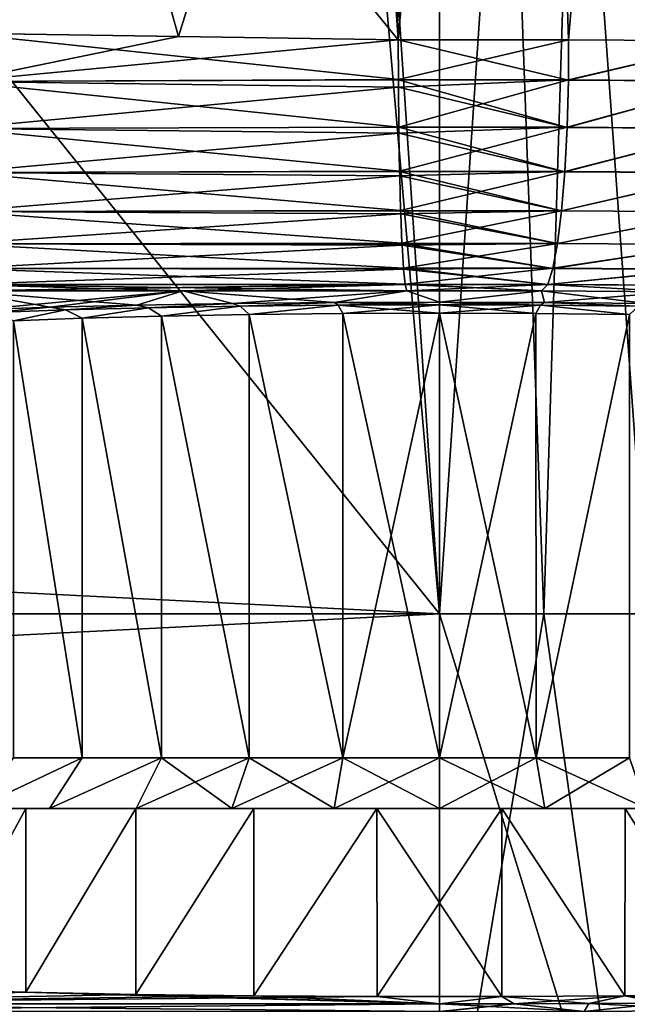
# Model space of a CAD drawing. Header units: metres. Extents: x -109 to 109, y -63 to 140.
# Tile 226 of 256: x 71 to 79, y 47 to 59. Entities that reach past the tile are written whole.
import ezdxf

# ---------------------------------------------------------------- set-up
doc = ezdxf.new("R2010")
doc.units = ezdxf.units.M
doc.layers.add('solid_502308_SW0001', color=7, linetype='CONTINUOUS')

msp = doc.modelspace()

# ---------------------------------------------------------------- linework, layer by layer
at = {"layer": 'solid_502308_SW0001'}
for points in [[(74.10257, 87.052345, 16.674503), (76.5, 51.408573, 18.0905), (76.5, 87.052345, 16.84597)], [(74.10257, 87.052345, 16.674503), (75.567238, 62.179516, 17.68985), (76.5, 51.408573, 18.0905)], [(75.567314, 62.178593, -17.689886), (76.5, 87.052345, -16.84597), (76.5, 51.408573, -18.0905)], [(76.5, 87.052345, 16.84597), (76.5, 51.408573, 18.0905), (77.790558, 51.408573, 18.044409)], [(78.89743, 87.052345, -16.674503), (76.5, 51.408573, -18.0905), (76.5, 87.052345, -16.84597)], [(78.89743, 87.052345, -16.674503), (77.790558, 51.408573, -18.044409), (76.5, 51.408573, -18.0905)], [(76.5, 87.052345, 16.84597), (77.790558, 51.408573, 18.044409), (79.074547, 51.408573, 17.906364)], [(78.89743, 87.052345, 16.674503), (76.5, 87.052345, 16.84597), (79.074547, 51.408573, 17.906364)], [(78.89743, 87.052345, -16.674503), (79.074547, 51.408573, -17.906364), (77.790558, 51.408573, -18.044409)], [(75.990883, 58.505844, -14.431644), (77.535118, 75.983635, -13.79158), (75.466278, 75.987549, -13.791548)], [(75.499092, 65.711754, -14.153675), (75.990883, 58.505844, -14.431644), (75.466278, 75.987549, -13.791548)], [(77.535118, 75.983635, 13.79158), (75.990883, 58.505844, 14.431644), (75.499092, 65.711754, 14.153675)], [(77.535118, 75.983635, 13.79158), (78.094139, 58.503651, 14.352438), (75.990883, 58.505844, 14.431644)], [(75.990883, 58.505844, -14.431644), (78.094139, 58.503651, -14.352438), (77.535118, 75.983635, -13.79158)], [(77.535118, 75.983635, 13.79158), (79.580788, 75.979805, 13.483012), (78.094139, 58.503651, 14.352438)], [(78.094139, 58.503651, -14.352438), (79.580788, 75.979805, -13.483012), (77.535118, 75.983635, -13.79158)], [(79.580788, 75.979805, 13.483012), (80.165009, 58.493023, 13.968256), (78.094139, 58.503651, 14.352438)], [(78.094139, 58.503651, -14.352438), (80.165009, 58.493023, -13.968256), (79.580788, 75.979805, -13.483012)], [(73.273911, 58.546814, 14.358014), (71.846687, 63.604221, 14.055207), (75.499092, 65.711754, 14.153675)], [(71.846687, 63.604221, -14.055207), (75.990883, 58.505844, -14.431644), (75.499092, 65.711754, -14.153675)], [(73.273911, 58.546814, 14.358014), (75.499092, 65.711754, 14.153675), (75.990883, 58.505844, 14.431644)], [(70.557739, 58.589367, 14.331623), (68.466461, 61.163574, 14.153624), (71.846687, 63.604221, 14.055207)], [(71.846687, 63.604221, -14.055207), (68.466461, 61.163574, -14.153624), (70.557739, 58.589367, -14.331623)], [(73.273911, 58.546814, 14.358014), (70.557739, 58.589367, 14.331623), (71.846687, 63.604221, 14.055207)], [(71.846687, 63.604221, -14.055207), (70.557739, 58.589367, -14.331623), (73.273911, 58.546814, -14.358014)], [(71.846687, 63.604221, -14.055207), (73.273911, 58.546814, -14.358014), (75.990883, 58.505844, -14.431644)], [(75.567238, 62.179516, 17.68985), (70.599335, 58.754673, 17.727995), (76.5, 51.408573, 18.0905)], [(75.567314, 62.178593, -17.689886), (76.5, 51.408573, -18.0905), (70.599335, 58.754677, -17.727993)], [(-76.5, 51.408573, 18.0905), (76.5, 51.408573, 18.0905), (70.599335, 58.754673, 17.727995)], [(-76.5, 51.408573, -18.0905), (-70.59935, 58.754658, -17.727995), (76.5, 51.408573, -18.0905)], [(-70.59935, 58.754658, -17.727995), (70.599335, 58.754677, -17.727993), (76.5, 51.408573, -18.0905)], [(73.273911, 58.546814, 14.358014), (75.990883, 58.505844, 14.431644), (70.557739, 58.589367, 14.331623)], [(75.99231, 58.01302, 14.408293), (70.557739, 58.589367, 14.331623), (75.990883, 58.505844, 14.431644)], [(70.557739, 57.990829, 14.310022), (70.557739, 58.589367, 14.331623), (75.99231, 58.01302, 14.408293)], [(70.557739, 57.990829, -14.310022), (73.273911, 58.546814, -14.358014), (70.557739, 58.589367, -14.331623)], [(70.557739, 57.990829, -14.310022), (75.990883, 58.505844, -14.431644), (73.273911, 58.546814, -14.358014)], [(70.557739, 57.990829, -14.310022), (75.992332, 58.009438, -14.407824), (75.990883, 58.505844, -14.431644)], [(75.99231, 58.01302, 14.408293), (75.990883, 58.505844, 14.431644), (78.094139, 58.503651, 14.352438)], [(78.094261, 58.006657, -14.328254), (78.094139, 58.503651, -14.352438), (75.990883, 58.505844, -14.431644)], [(75.992332, 58.009438, -14.407824), (78.094261, 58.006657, -14.328254), (75.990883, 58.505844, -14.431644)], [(78.094322, 58.009914, 14.328678), (75.99231, 58.01302, 14.408293), (78.094139, 58.503651, 14.352438)], [(78.094322, 58.009914, 14.328678), (78.094139, 58.503651, 14.352438), (80.165009, 58.493023, 13.968256)], [(78.094261, 58.006657, -14.328254), (80.165009, 58.493023, -13.968256), (78.094139, 58.503651, -14.352438)], [(78.094261, 58.006657, -14.328254), (80.163017, 57.993229, -13.943645), (80.165009, 58.493023, -13.968256)], [(80.163139, 57.996159, 13.944014), (78.094322, 58.009914, 14.328678), (80.165009, 58.493023, 13.968256)], [(70.557739, 57.990829, 14.310022), (75.99231, 58.01302, 14.408293), (75.992912, 57.918911, 14.394506)], [(70.557739, 57.990829, -14.310022), (75.992912, 57.918911, -14.394506), (75.992332, 58.009438, -14.407824)], [(70.557739, 57.990829, 14.310022), (75.992912, 57.918911, 14.394506), (75.997864, 57.427177, 14.271109)], [(70.557739, 57.408508, 14.169956), (70.557739, 57.990829, 14.310022), (75.997864, 57.427177, 14.271109)], [(70.557739, 57.990829, -14.310022), (70.557739, 57.408508, -14.169956), (75.992912, 57.918911, -14.394506)], [(75.992912, 57.918911, 14.394506), (75.99231, 58.01302, 14.408293), (78.094322, 58.009914, 14.328678)], [(78.078575, 57.421005, -14.191035), (78.094261, 58.006657, -14.328254), (75.992332, 58.009438, -14.407824)], [(75.992912, 57.918911, -14.394506), (78.078575, 57.421005, -14.191035), (75.992332, 58.009438, -14.407824)], [(75.992912, 57.918911, 14.394506), (78.094322, 58.009914, 14.328678), (75.997864, 57.427177, 14.271109)], [(75.997864, 57.427177, 14.271109), (78.094322, 58.009914, 14.328678), (78.078705, 57.42411, 14.192097)], [(78.078575, 57.421005, -14.191035), (80.163017, 57.993229, -13.943645), (78.094261, 58.006657, -14.328254)], [(78.078575, 57.421005, -14.191035), (80.126335, 57.407696, -13.809917), (80.163017, 57.993229, -13.943645)], [(78.078705, 57.42411, 14.192097), (78.094322, 58.009914, 14.328678), (80.163139, 57.996159, 13.944014)], [(78.078705, 57.42411, 14.192097), (80.163139, 57.996159, 13.944014), (80.126602, 57.410488, 13.810844)], [(70.557739, 57.408508, -14.169956), (75.99791, 57.423759, -14.269935), (75.992912, 57.918911, -14.394506)], [(75.992912, 57.918911, -14.394506), (75.99791, 57.423759, -14.269935), (78.078575, 57.421005, -14.191035)], [(70.557739, 57.408508, 14.169956), (75.997864, 57.427177, 14.271109), (75.998924, 57.350513, 14.243645)], [(70.557739, 57.408508, -14.169956), (75.998924, 57.350513, -14.243645), (75.99791, 57.423759, -14.269935)], [(70.557739, 57.408508, 14.169956), (75.998924, 57.350513, 14.243645), (76.007393, 56.880516, 14.019844)], [(70.557739, 56.86562, 13.917006), (70.557739, 57.408508, 14.169956), (76.007393, 56.880516, 14.019844)], [(70.557739, 57.408508, -14.169956), (70.557739, 56.86562, -13.917006), (75.998924, 57.350513, -14.243645)], [(75.997864, 57.427177, 14.271109), (78.078705, 57.42411, 14.192097), (75.998924, 57.350513, 14.243645)], [(78.050285, 56.874695, -13.94042), (78.078575, 57.421005, -14.191035), (75.99791, 57.423759, -14.269935)], [(75.998924, 57.350513, -14.243645), (78.050285, 56.874695, -13.94042), (75.99791, 57.423759, -14.269935)], [(78.078705, 57.42411, 14.192097), (76.007393, 56.880516, 14.019844), (75.998924, 57.350513, 14.243645)], [(78.078705, 57.42411, 14.192097), (78.050484, 56.877522, 13.942076), (76.007393, 56.880516, 14.019844)], [(78.050285, 56.874695, -13.94042), (80.126335, 57.407696, -13.809917), (78.078575, 57.421005, -14.191035)], [(78.050285, 56.874695, -13.94042), (80.06076, 56.861614, -13.565854), (80.126335, 57.407696, -13.809917)], [(78.078705, 57.42411, 14.192097), (80.126602, 57.410488, 13.810844), (78.050484, 56.877522, 13.942076)], [(80.126602, 57.410488, 13.810844), (80.061165, 56.864159, 13.567302), (78.050484, 56.877522, 13.942076)], [(70.557739, 56.86562, -13.917006), (76.007462, 56.877403, -14.018013), (75.998924, 57.350513, -14.243645)], [(75.998924, 57.350513, -14.243645), (76.007462, 56.877403, -14.018013), (78.050285, 56.874695, -13.94042)], [(70.557739, 56.86562, 13.917006), (76.007393, 56.880516, 14.019844), (76.008698, 56.822491, 13.98486)], [(70.557739, 56.86562, -13.917006), (76.008698, 56.822491, -13.98486), (76.007462, 56.877403, -14.018013)], [(70.557739, 56.86562, 13.917006), (76.008698, 56.822491, 13.98486), (76.020508, 56.395031, 13.664608)], [(70.557739, 56.383793, 13.561254), (70.557739, 56.86562, 13.917006), (76.020508, 56.395031, 13.664608)], [(70.557739, 56.86562, -13.917006), (70.557739, 56.383793, -13.561254), (76.008698, 56.822491, -13.98486)], [(76.007393, 56.880516, 14.019844), (78.050484, 56.877522, 13.942076), (76.008698, 56.822491, 13.98486)], [(78.010529, 56.389702, -13.58649), (78.050285, 56.874695, -13.94042), (76.007462, 56.877403, -14.018013)], [(76.008698, 56.822491, -13.98486), (78.010529, 56.389702, -13.58649), (76.007462, 56.877403, -14.018013)], [(78.050484, 56.877522, 13.942076), (76.020508, 56.395031, 13.664608), (76.008698, 56.822491, 13.98486)], [(78.050484, 56.877522, 13.942076), (78.01078, 56.392139, 13.588674), (76.020508, 56.395031, 13.664608)], [(78.010529, 56.389702, -13.58649), (80.06076, 56.861614, -13.565854), (78.050285, 56.874695, -13.94042)], [(78.050484, 56.877522, 13.942076), (80.061165, 56.864159, 13.567302), (78.01078, 56.392139, 13.588674)], [(70.557739, 56.383793, -13.561254), (76.020592, 56.392345, -13.662191), (76.008698, 56.822491, -13.98486)], [(76.008698, 56.822491, -13.98486), (76.020592, 56.392345, -13.662191), (78.010529, 56.389702, -13.58649)], [(78.010529, 56.389702, -13.58649), (79.968918, 56.376949, -13.221273), (80.06076, 56.861614, -13.565854)], [(80.061165, 56.864159, 13.567302), (79.969437, 56.379143, 13.223184), (78.01078, 56.392139, 13.588674)], [(70.557739, 56.383793, 13.561254), (76.020508, 56.395031, 13.664608), (76.021843, 56.355137, 13.628098)], [(70.557739, 56.383793, -13.561254), (76.021843, 56.355137, -13.628098), (76.020592, 56.392345, -13.662191)], [(70.557739, 56.383793, 13.561254), (76.021843, 56.355137, 13.628098), (76.036682, 55.99025, 13.219689)], [(70.557739, 55.982239, 13.116879), (70.557739, 56.383793, 13.561254), (76.036682, 55.99025, 13.219689)], [(70.557739, 56.383793, -13.561254), (70.557739, 55.982239, -13.116879), (76.021843, 56.355137, -13.628098)], [(76.020508, 56.395031, 13.664608), (78.01078, 56.392139, 13.588674), (76.021843, 56.355137, 13.628098)], [(77.960907, 55.985538, -13.143484), (78.010529, 56.389702, -13.58649), (76.020592, 56.392345, -13.662191)], [(76.021843, 56.355137, -13.628098), (77.960907, 55.985538, -13.143484), (76.020592, 56.392345, -13.662191)], [(78.01078, 56.392139, 13.588674), (76.036682, 55.99025, 13.219689), (76.021843, 56.355137, 13.628098)], [(78.01078, 56.392139, 13.588674), (77.961205, 55.987492, 13.146108), (76.036682, 55.99025, 13.219689)], [(77.960907, 55.985538, -13.143484), (79.968918, 56.376949, -13.221273), (78.010529, 56.389702, -13.58649)], [(78.01078, 56.392139, 13.588674), (79.969437, 56.379143, 13.223184), (77.961205, 55.987492, 13.146108)], [(79.969437, 56.379143, 13.223184), (79.855125, 55.974953, 12.792334), (77.961205, 55.987492, 13.146108)], [(70.557739, 55.982239, -13.116879), (76.036789, 55.988098, -13.216786), (76.021843, 56.355137, -13.628098)], [(76.021843, 56.355137, -13.628098), (76.036789, 55.988098, -13.216786), (77.960907, 55.985538, -13.143484)], [(77.960907, 55.985538, -13.143484), (79.854507, 55.973198, -12.790037), (79.968918, 56.376949, -13.221273)], [(70.557739, 55.982239, 13.116879), (76.036682, 55.99025, 13.219689), (76.037857, 55.966412, 13.187065)], [(70.557739, 55.982239, -13.116879), (76.037857, 55.966412, -13.187065), (76.036789, 55.988098, -13.216786)], [(70.557739, 55.982239, 13.116879), (76.037857, 55.966412, 13.187065), (76.055267, 55.682457, 12.702988)], [(70.557739, 55.67696, 12.601593), (70.557739, 55.982239, 13.116879), (76.055267, 55.682457, 12.702988)], [(70.557739, 55.982239, -13.116879), (70.557739, 55.67696, -12.601593), (76.037857, 55.966412, -13.187065)], [(70.557739, 55.67696, -12.601593), (76.055382, 55.680931, -12.699715), (76.037857, 55.966412, -13.187065)], [(76.036682, 55.99025, 13.219689), (77.961205, 55.987492, 13.146108), (76.037857, 55.966412, 13.187065)], [(77.903412, 55.678467, -12.629223), (77.960907, 55.985538, -13.143484), (76.036789, 55.988098, -13.216786)], [(76.037857, 55.966412, -13.187065), (77.903412, 55.678467, -12.629223), (76.036789, 55.988098, -13.216786)], [(77.961205, 55.987492, 13.146108), (76.055267, 55.682457, 12.702988), (76.037857, 55.966412, 13.187065)], [(76.037857, 55.966412, -13.187065), (76.055382, 55.680931, -12.699715), (77.903412, 55.678467, -12.629223)], [(77.961205, 55.987492, 13.146108), (77.903748, 55.679855, 12.632181), (76.055267, 55.682457, 12.702988)], [(77.903412, 55.678467, -12.629223), (79.854507, 55.973198, -12.790037), (77.960907, 55.985538, -13.143484)], [(77.903412, 55.678467, -12.629223), (79.72213, 55.666603, -12.289495), (79.854507, 55.973198, -12.790037)], [(77.961205, 55.987492, 13.146108), (79.855125, 55.974953, 12.792334), (77.903748, 55.679855, 12.632181)], [(79.855125, 55.974953, 12.792334), (79.722824, 55.66785, 12.292084), (77.903748, 55.679855, 12.632181)], [(70.557739, 55.67696, 12.601593), (76.055267, 55.682457, 12.702988), (76.056137, 55.671257, 12.678714)], [(70.557739, 55.67696, -12.601593), (76.056137, 55.671257, -12.678714), (76.055382, 55.680931, -12.699715)], [(70.557739, 55.67696, 12.601593), (76.056137, 55.671257, 12.678714), (76.075516, 55.484035, 12.135289)], [(70.557739, 55.480125, 12.035933), (70.557739, 55.67696, 12.601593), (76.075516, 55.484035, 12.135289)], [(70.557739, 55.67696, -12.601593), (70.557739, 55.480125, -12.035933), (76.056137, 55.671257, -12.678714)], [(70.557739, 55.480125, -12.035933), (76.075638, 55.483192, -12.131778), (76.056137, 55.671257, -12.678714)], [(76.055267, 55.682457, 12.702988), (77.903748, 55.679855, 12.632181), (76.056137, 55.671257, 12.678714)], [(77.840363, 55.480839, -12.064396), (77.903412, 55.678467, -12.629223), (76.055382, 55.680931, -12.699715)], [(76.056137, 55.671257, -12.678714), (77.840363, 55.480839, -12.064396), (76.055382, 55.680931, -12.699715)], [(77.903748, 55.679855, 12.632181), (76.075516, 55.484035, 12.135289), (76.056137, 55.671257, 12.678714)], [(76.056137, 55.671257, -12.678714), (76.075638, 55.483192, -12.131778), (77.840363, 55.480839, -12.064396)], [(77.903748, 55.679855, 12.632181), (77.840721, 55.481606, 12.06757), (76.075516, 55.484035, 12.135289)], [(77.840363, 55.480839, -12.064396), (79.72213, 55.666603, -12.289495), (77.903412, 55.678467, -12.629223)], [(77.840363, 55.480839, -12.064396), (79.57711, 55.469505, -11.739782), (79.72213, 55.666603, -12.289495)], [(77.903748, 55.679855, 12.632181), (79.722824, 55.66785, 12.292084), (77.840721, 55.481606, 12.06757)], [(79.722824, 55.66785, 12.292084), (79.57785, 55.470188, 11.74256), (77.840721, 55.481606, 12.06757)], [(70.557739, 55.480125, 12.035933), (76.075516, 55.484035, 12.135289), (76.075966, 55.48101, 12.12258)], [(70.557739, 55.480125, -12.035933), (70.557755, 55.399578, -11.442447), (76.075638, 55.483192, -12.131778)], [(70.557739, 55.480125, 12.035933), (76.075966, 55.48101, 12.12258), (76.096588, 55.402988, 11.540034)], [(70.557739, 55.480125, 12.035933), (76.096588, 55.402988, 11.540034), (73.326805, 55.400433, 11.466843)], [(70.557739, 55.480125, 12.035933), (73.326805, 55.400433, 11.466843), (70.557755, 55.399578, 11.442447)], [(76.075966, 55.48101, -12.12258), (76.075638, 55.483192, -12.131778), (70.557755, 55.399578, -11.442447)], [(76.075966, 55.48101, -12.12258), (70.557755, 55.399578, -11.442447), (73.326805, 55.400433, -11.466843)], [(76.075966, 55.48101, -12.12258), (73.326805, 55.400433, -11.466843), (76.096588, 55.402988, -11.540034)], [(76.075966, 55.48101, 12.12258), (76.075516, 55.484035, 12.135289), (77.840721, 55.481606, 12.06757)], [(76.075638, 55.483192, -12.131778), (77.760056, 55.400806, -11.477549), (77.840363, 55.480839, -12.064396)], [(76.075966, 55.48101, -12.12258), (77.760056, 55.400806, -11.477549), (76.075638, 55.483192, -12.131778)], [(76.075966, 55.48101, 12.12258), (77.840721, 55.481606, 12.06757), (76.096588, 55.402988, 11.540034)], [(76.075966, 55.48101, -12.12258), (76.096588, 55.402988, -11.540034), (77.760056, 55.400806, -11.477549)], [(77.840721, 55.481606, 12.06757), (77.760056, 55.400806, 11.477549), (76.096588, 55.402988, 11.540034)], [(77.840721, 55.481606, 12.06757), (79.410309, 55.39011, 11.171298), (77.760056, 55.400806, 11.477549)], [(77.840363, 55.480839, -12.064396), (77.760056, 55.400806, -11.477549), (79.410309, 55.39011, -11.171298)], [(77.840363, 55.480839, -12.064396), (79.410309, 55.39011, -11.171298), (79.57711, 55.469505, -11.739782)], [(77.840721, 55.481606, 12.06757), (79.57785, 55.470188, 11.74256), (79.410309, 55.39011, 11.171298)], [(70.557755, 55.399578, 11.442447), (73.326805, 55.400433, 11.466843), (70.764481, 55.166927, 4.780207)], [(72.758049, 55.225147, -6.447418), (73.326805, 55.400433, -11.466843), (70.557755, 55.399578, -11.442447)], [(71.688446, 55.199074, -5.700742), (72.758049, 55.225147, -6.447418), (70.557755, 55.399578, -11.442447)], [(70.764481, 55.166927, -4.780207), (71.688446, 55.199074, -5.700742), (70.557755, 55.399578, -11.442447)], [(73.326805, 55.400433, 11.466843), (71.688446, 55.199074, 5.700742), (70.764481, 55.166927, 4.780207)], [(73.326805, 55.400433, 11.466843), (72.758049, 55.225147, 6.447418), (71.688446, 55.199074, 5.700742)], [(73.326805, 55.400433, 11.466843), (73.940674, 55.244358, 6.99746), (72.758049, 55.225147, 6.447418)], [(72.758049, 55.225147, -6.447418), (73.940674, 55.244358, -6.99746), (73.326805, 55.400433, -11.466843)], [(73.326805, 55.400433, 11.466843), (76.096588, 55.402988, 11.540034), (73.940674, 55.244358, 6.99746)], [(75.200882, 55.256119, -7.334249), (76.096588, 55.402988, -11.540034), (73.326805, 55.400433, -11.466843)], [(73.940674, 55.244358, -6.99746), (75.200882, 55.256119, -7.334249), (73.326805, 55.400433, -11.466843)], [(76.096588, 55.402988, 11.540034), (75.200882, 55.256119, 7.334249), (73.940674, 55.244358, 6.99746)], [(76.096588, 55.402988, 11.540034), (76.5, 55.260075, 7.447581), (75.200882, 55.256119, 7.334249)], [(75.200882, 55.256119, -7.334249), (76.5, 55.260075, -7.447581), (76.096588, 55.402988, -11.540034)], [(76.096588, 55.402988, 11.540034), (77.760056, 55.400806, 11.477549), (76.5, 55.260075, 7.447581)], [(76.5, 55.260075, -7.447581), (77.760056, 55.400806, -11.477549), (76.096588, 55.402988, -11.540034)], [(77.760056, 55.400806, 11.477549), (77.799118, 55.256119, 7.334249), (76.5, 55.260075, 7.447581)], [(76.5, 55.260075, -7.447581), (77.799118, 55.256119, -7.334249), (77.760056, 55.400806, -11.477549)], [(77.760056, 55.400806, 11.477549), (79.410309, 55.39011, 11.171298), (77.799118, 55.256119, 7.334249)], [(79.059326, 55.244358, -6.99746), (79.410309, 55.39011, -11.171298), (77.760056, 55.400806, -11.477549)], [(77.799118, 55.256119, -7.334249), (79.059326, 55.244358, -6.99746), (77.760056, 55.400806, -11.477549)], [(79.410309, 55.39011, 11.171298), (79.059326, 55.244358, 6.99746), (77.799118, 55.256119, 7.334249)], [(70.992226, 55.13311, 4.606122), (70.764481, 55.166927, 4.780207), (71.688446, 55.199074, 5.700742)], [(70.992256, 55.133114, -4.606155), (71.688446, 55.199074, -5.700742), (70.764481, 55.166927, -4.780207)], [(70.992226, 55.13311, 4.606122), (71.688446, 55.199074, 5.700742), (71.876266, 55.165272, 5.492906)], [(71.234413, 55.031601, 4.420316), (70.992226, 55.13311, 4.606122), (71.876266, 55.165272, 5.492906)], [(71.876289, 55.165276, -5.492928), (71.688446, 55.199074, -5.700742), (70.992256, 55.133114, -4.606155)], [(71.234413, 55.031601, -4.420315), (71.876289, 55.165276, -5.492928), (70.992256, 55.133114, -4.606155)], [(71.234413, 55.031601, -4.420315), (72.08197, 55.063713, -5.267509), (71.876289, 55.165276, -5.492928)], [(72.081978, 55.063713, 5.267513), (71.234413, 55.031601, 4.420316), (71.876266, 55.165272, 5.492906)], [(71.876266, 55.165272, 5.492906), (71.688446, 55.199074, 5.700742), (72.758049, 55.225147, 6.447418)], [(71.876289, 55.165276, -5.492928), (72.758049, 55.225147, -6.447418), (71.688446, 55.199074, -5.700742)], [(71.876266, 55.165272, 5.492906), (72.758049, 55.225147, 6.447418), (72.901848, 55.191391, 6.213193)], [(72.081978, 55.063713, 5.267513), (71.876266, 55.165272, 5.492906), (72.901848, 55.191391, 6.213193)], [(72.901871, 55.191391, -6.213206), (72.758049, 55.225147, -6.447418), (71.876289, 55.165276, -5.492928)], [(72.08197, 55.063713, -5.267509), (72.901871, 55.191391, -6.213206), (71.876289, 55.165276, -5.492928)], [(72.08197, 55.063713, -5.267509), (73.063309, 55.089737, -5.954392), (72.901871, 55.191391, -6.213206)], [(73.063316, 55.089737, 5.954396), (72.081978, 55.063713, 5.267513), (72.901848, 55.191391, 6.213193)], [(72.901848, 55.191391, 6.213193), (72.758049, 55.225147, 6.447418), (73.940674, 55.244358, 6.99746)], [(72.901871, 55.191391, -6.213206), (73.940674, 55.244358, -6.99746), (72.758049, 55.225147, -6.447418)], [(72.901848, 55.191391, 6.213193), (73.940674, 55.244358, 6.99746), (74.037903, 55.210667, 6.744547)], [(73.063316, 55.089737, 5.954396), (72.901848, 55.191391, 6.213193), (74.037903, 55.210667, 6.744547)], [(74.037918, 55.210667, -6.744553), (73.940674, 55.244358, -6.99746), (72.901871, 55.191391, -6.213206)], [(73.063309, 55.089737, -5.954392), (74.037918, 55.210667, -6.744553), (72.901871, 55.191391, -6.213206)], [(73.063309, 55.089737, -5.954392), (74.149345, 55.108902, -6.460655), (74.037918, 55.210667, -6.744553)], [(74.149361, 55.108902, 6.46066), (73.063316, 55.089737, 5.954396), (74.037903, 55.210667, 6.744547)], [(74.037903, 55.210667, 6.744547), (73.940674, 55.244358, 6.99746), (75.200882, 55.256119, 7.334249)], [(74.037918, 55.210667, -6.744553), (75.200882, 55.256119, -7.334249), (73.940674, 55.244358, -6.99746)], [(74.037903, 55.210667, 6.744547), (75.200882, 55.256119, 7.334249), (75.24971, 55.222446, 7.070149)], [(74.149361, 55.108902, 6.46066), (74.037903, 55.210667, 6.744547), (75.24971, 55.222446, 7.070149)], [(75.249718, 55.222446, -7.07015), (75.200882, 55.256119, -7.334249), (74.037918, 55.210667, -6.744553)], [(74.149345, 55.108902, -6.460655), (75.249718, 55.222446, -7.07015), (74.037918, 55.210667, -6.744553)], [(74.149345, 55.108902, -6.460655), (75.306877, 55.120632, -6.770678), (75.249718, 55.222446, -7.07015)], [(75.306885, 55.120632, 6.770679), (74.149361, 55.108902, 6.46066), (75.24971, 55.222446, 7.070149)], [(75.24971, 55.222446, 7.070149), (75.200882, 55.256119, 7.334249), (76.5, 55.260075, 7.447581)], [(76.5, 55.226402, -7.179808), (76.5, 55.260075, -7.447581), (75.200882, 55.256119, -7.334249)], [(76.5, 55.226402, -7.179808), (75.200882, 55.256119, -7.334249), (75.249718, 55.222446, -7.07015)], [(75.24971, 55.222446, 7.070149), (76.5, 55.260075, 7.447581), (76.5, 55.226402, 7.179809)], [(75.306885, 55.120632, 6.770679), (75.24971, 55.222446, 7.070149), (76.5, 55.226402, 7.179809)], [(76.5, 55.12458, -6.875), (76.5, 55.226402, -7.179808), (75.249718, 55.222446, -7.07015)], [(75.306877, 55.120632, -6.770678), (76.5, 55.12458, -6.875), (75.249718, 55.222446, -7.07015)], [(76.5, 55.12458, 6.875), (75.306885, 55.120632, 6.770679), (76.5, 55.226402, 7.179809)], [(76.5, 55.226402, 7.179809), (76.5, 55.260075, 7.447581), (77.799118, 55.256119, 7.334249)], [(77.750282, 55.222446, -7.07015), (77.799118, 55.256119, -7.334249), (76.5, 55.260075, -7.447581)], [(77.750282, 55.222446, -7.07015), (76.5, 55.260075, -7.447581), (76.5, 55.226402, -7.179808)], [(76.5, 55.226402, 7.179809), (77.799118, 55.256119, 7.334249), (77.75029, 55.222446, 7.070149)], [(76.5, 55.12458, 6.875), (76.5, 55.226402, 7.179809), (77.75029, 55.222446, 7.070149)], [(77.693115, 55.120632, -6.770679), (77.750282, 55.222446, -7.07015), (76.5, 55.226402, -7.179808)], [(76.5, 55.12458, -6.875), (77.693115, 55.120632, -6.770679), (76.5, 55.226402, -7.179808)], [(77.693123, 55.120632, 6.770678), (76.5, 55.12458, 6.875), (77.75029, 55.222446, 7.070149)], [(77.693115, 55.120632, -6.770679), (78.850639, 55.108902, -6.46066), (77.750282, 55.222446, -7.07015)], [(78.850655, 55.108902, 6.460655), (77.693123, 55.120632, 6.770678), (77.75029, 55.222446, 7.070149)], [(78.962082, 55.210667, -6.744553), (77.799118, 55.256119, -7.334249), (77.750282, 55.222446, -7.07015)], [(78.850639, 55.108902, -6.46066), (78.962082, 55.210667, -6.744553), (77.750282, 55.222446, -7.07015)], [(77.75029, 55.222446, 7.070149), (77.799118, 55.256119, 7.334249), (78.962097, 55.210667, 6.744547)], [(78.850655, 55.108902, 6.460655), (77.75029, 55.222446, 7.070149), (78.962097, 55.210667, 6.744547)], [(78.962097, 55.210667, 6.744547), (77.799118, 55.256119, 7.334249), (79.059326, 55.244358, 6.99746)], [(78.962082, 55.210667, -6.744553), (79.059326, 55.244358, -6.99746), (77.799118, 55.256119, -7.334249)], [(72.080574, 49.625, 5.266338), (71.234413, 55.031601, 4.420316), (72.081978, 55.063713, 5.267513)], [(72.080574, 49.625, -5.266338), (72.08197, 55.063713, -5.267509), (71.234413, 55.031601, -4.420315)], [(72.080574, 49.625, 5.266338), (72.081978, 55.063713, 5.267513), (73.0625, 49.625, 5.953925)], [(73.0625, 49.625, -5.953925), (72.08197, 55.063713, -5.267509), (72.080574, 49.625, -5.266338)], [(73.0625, 49.625, -5.953925), (73.063309, 55.089737, -5.954392), (72.08197, 55.063713, -5.267509)], [(73.0625, 49.625, 5.953925), (72.081978, 55.063713, 5.267513), (73.063316, 55.089737, 5.954396)], [(73.0625, 49.625, 5.953925), (73.063316, 55.089737, 5.954396), (74.148926, 49.625, 6.460502)], [(74.148926, 49.625, -6.460502), (73.063309, 55.089737, -5.954392), (73.0625, 49.625, -5.953925)], [(74.148926, 49.625, -6.460502), (74.149345, 55.108902, -6.460655), (73.063309, 55.089737, -5.954392)], [(74.148926, 49.625, 6.460502), (73.063316, 55.089737, 5.954396), (74.149361, 55.108902, 6.46066)], [(74.148926, 49.625, 6.460502), (74.149361, 55.108902, 6.46066), (75.30584, 49.625, 6.770494)], [(75.30584, 49.625, -6.770494), (74.149345, 55.108902, -6.460655), (74.148926, 49.625, -6.460502)], [(75.30584, 49.625, -6.770494), (75.306877, 55.120632, -6.770678), (74.149345, 55.108902, -6.460655)], [(75.30584, 49.625, 6.770494), (74.149361, 55.108902, 6.46066), (75.306885, 55.120632, 6.770679)], [(75.30584, 49.625, 6.770494), (75.306885, 55.120632, 6.770679), (76.5, 55.12458, 6.875)], [(75.30584, 49.625, 6.770494), (76.5, 55.12458, 6.875), (76.5, 49.625, 6.875)], [(76.5, 49.625, -6.875), (75.306877, 55.120632, -6.770678), (75.30584, 49.625, -6.770494)], [(76.5, 49.625, -6.875), (76.5, 55.12458, -6.875), (75.306877, 55.120632, -6.770678)], [(76.5, 49.625, 6.875), (76.5, 55.12458, 6.875), (77.693123, 55.120632, 6.770678)], [(77.69416, 49.625, -6.770494), (77.693115, 55.120632, -6.770679), (76.5, 55.12458, -6.875)], [(77.69416, 49.625, -6.770494), (76.5, 55.12458, -6.875), (76.5, 49.625, -6.875)], [(76.5, 49.625, 6.875), (77.693123, 55.120632, 6.770678), (77.69416, 49.625, 6.770494)], [(77.69416, 49.625, -6.770494), (78.850639, 55.108902, -6.46066), (77.693115, 55.120632, -6.770679)], [(77.69416, 49.625, 6.770494), (77.693123, 55.120632, 6.770678), (78.850655, 55.108902, 6.460655)], [(77.69416, 49.625, 6.770494), (78.850655, 55.108902, 6.460655), (78.851074, 49.625, 6.460502)], [(78.851074, 49.625, -6.460502), (78.850639, 55.108902, -6.46066), (77.69416, 49.625, -6.770494)], [(71.233658, 49.625, 4.419424), (71.234413, 55.031601, 4.420316), (72.080574, 49.625, 5.266338)], [(72.080574, 49.625, -5.266338), (71.234413, 55.031601, -4.420315), (71.233658, 49.625, -4.419424)], [(-76.5, 43.676754, 18.243267), (76.5, 43.676754, 18.243267), (76.5, 51.408573, 18.0905)], [(-76.5, 51.408573, 18.0905), (-76.5, 43.676754, 18.243267), (76.5, 51.408573, 18.0905)], [(-76.5, 51.408573, -18.0905), (76.5, 51.408573, -18.0905), (76.5, 43.676754, -18.243267)], [(-76.5, 43.676754, -18.243267), (-76.5, 51.408573, -18.0905), (76.5, 43.676754, -18.243267)], [(78.881226, 43.676754, 18.087193), (76.5, 51.408573, 18.0905), (76.5, 43.676754, 18.243267)], [(78.881226, 43.676754, 18.087193), (77.790558, 51.408573, 18.044409), (76.5, 51.408573, 18.0905)], [(77.790558, 51.408573, -18.044409), (76.5, 43.676754, -18.243267), (76.5, 51.408573, -18.0905)], [(78.881226, 43.676754, -18.087193), (76.5, 43.676754, -18.243267), (77.790558, 51.408573, -18.044409)], [(78.881226, 43.676754, -18.087193), (77.790558, 51.408573, -18.044409), (79.074547, 51.408573, -17.906364)], [(78.881226, 43.676754, 18.087193), (79.074547, 51.408573, 17.906364), (77.790558, 51.408573, 18.044409)], [(72.080574, 49.625, 5.266338), (71.67897, 49, 5.745198), (70.755035, 49, 4.821323)], [(71.233658, 49.625, 4.419424), (72.080574, 49.625, 5.266338), (70.755035, 49, 4.821323)], [(72.080574, 49.625, -5.266338), (70.755035, 49, -4.821323), (71.67897, 49, -5.745198)], [(72.080574, 49.625, -5.266338), (71.233658, 49.625, -4.419424), (70.755035, 49, -4.821323)], [(73.0625, 49.625, 5.953925), (72.750069, 49, 6.495243), (71.67897, 49, 5.745198)], [(72.080574, 49.625, 5.266338), (73.0625, 49.625, 5.953925), (71.67897, 49, 5.745198)], [(73.0625, 49.625, -5.953925), (71.67897, 49, -5.745198), (72.750069, 49, -6.495243)], [(73.0625, 49.625, -5.953925), (72.080574, 49.625, -5.266338), (71.67897, 49, -5.745198)], [(74.148926, 49.625, 6.460502), (73.93515, 49, 7.047807), (72.750069, 49, 6.495243)], [(73.0625, 49.625, 5.953925), (74.148926, 49.625, 6.460502), (72.750069, 49, 6.495243)], [(73.0625, 49.625, -5.953925), (72.750069, 49, -6.495243), (73.93515, 49, -7.047807)], [(74.148926, 49.625, -6.460502), (73.0625, 49.625, -5.953925), (73.93515, 49, -7.047807)], [(75.30584, 49.625, 6.770494), (75.197495, 49, 7.386029), (73.93515, 49, 7.047807)], [(74.148926, 49.625, 6.460502), (75.30584, 49.625, 6.770494), (73.93515, 49, 7.047807)], [(74.148926, 49.625, -6.460502), (73.93515, 49, -7.047807), (75.197495, 49, -7.386029)], [(75.30584, 49.625, -6.770494), (74.148926, 49.625, -6.460502), (75.197495, 49, -7.386029)], [(76.5, 49.625, 6.875), (76.5, 49, 7.500016), (75.197495, 49, 7.386029)], [(75.30584, 49.625, 6.770494), (76.5, 49.625, 6.875), (75.197495, 49, 7.386029)], [(75.30584, 49.625, -6.770494), (75.197495, 49, -7.386029), (76.5, 49, -7.500016)], [(76.5, 49.625, -6.875), (75.30584, 49.625, -6.770494), (76.5, 49, -7.500016)], [(77.69416, 49.625, 6.770494), (77.802505, 49, 7.386029), (76.5, 49, 7.500016)], [(76.5, 49.625, 6.875), (77.69416, 49.625, 6.770494), (76.5, 49, 7.500016)], [(76.5, 49.625, -6.875), (76.5, 49, -7.500016), (77.802505, 49, -7.386029)], [(77.69416, 49.625, -6.770494), (76.5, 49.625, -6.875), (77.802505, 49, -7.386029)], [(77.69416, 49.625, 6.770494), (78.851074, 49.625, 6.460502), (77.802505, 49, 7.386029)], [(77.69416, 49.625, -6.770494), (77.802505, 49, -7.386029), (79.06485, 49, -7.047807)], [(78.851074, 49.625, -6.460502), (77.69416, 49.625, -6.770494), (79.06485, 49, -7.047807)], [(78.851074, 49.625, 6.460502), (79.06485, 49, 7.047807), (77.802505, 49, 7.386029)], [(72.750069, 49, 6.495243), (70.16745, 49, 6.87901), (69.121895, 49, 5.743342)], [(71.67897, 49, 5.745198), (72.750069, 49, 6.495243), (69.121895, 49, 5.743342)], [(70.755035, 49, 4.821323), (71.67897, 49, 5.745198), (69.121895, 49, 5.743342)], [(71.67897, 49, -5.745198), (69.121895, 49, -5.743342), (70.16745, 49, -6.87901)], [(71.67897, 49, -5.745198), (70.755035, 49, -4.821323), (69.121895, 49, -5.743342)], [(70.16745, 49, 6.87901), (71.385963, 49, 7.827462), (70.168991, 46.759731, 6.880425)], [(70.16745, 49, -6.87901), (70.168991, 46.759731, -6.880425), (71.385963, 49, -7.827462)], [(75.197495, 49, 7.386029), (71.385963, 49, 7.827462), (70.16745, 49, 6.87901)], [(73.93515, 49, 7.047807), (75.197495, 49, 7.386029), (70.16745, 49, 6.87901)], [(72.750069, 49, 6.495243), (73.93515, 49, 7.047807), (70.16745, 49, 6.87901)], [(73.93515, 49, -7.047807), (70.16745, 49, -6.87901), (71.385963, 49, -7.827462)], [(72.750069, 49, -6.495243), (71.67897, 49, -5.745198), (70.16745, 49, -6.87901)], [(73.93515, 49, -7.047807), (72.750069, 49, -6.495243), (70.16745, 49, -6.87901)], [(71.385963, 49, 7.827462), (71.387215, 46.726631, 7.828226), (70.168991, 46.759731, 6.880425)], [(71.385963, 49, -7.827462), (70.168991, 46.759731, -6.880425), (71.387215, 46.726631, -7.828226)], [(71.385963, 49, 7.827462), (72.744431, 49, 8.562615), (71.387215, 46.726631, 7.828226)], [(71.385963, 49, -7.827462), (71.387215, 46.726631, -7.828226), (72.744431, 49, -8.562615)], [(71.385963, 49, 7.827462), (81.614037, 49, 7.827462), (80.255569, 49, 8.562615)], [(76.5, 49, 7.500016), (81.614037, 49, 7.827462), (71.385963, 49, 7.827462)], [(71.385963, 49, 7.827462), (80.255569, 49, 8.562615), (72.744431, 49, 8.562615)], [(75.197495, 49, 7.386029), (76.5, 49, 7.500016), (71.385963, 49, 7.827462)], [(71.385963, 49, -7.827462), (72.744431, 49, -8.562615), (81.614037, 49, -7.827462)], [(76.5, 49, -7.500016), (71.385963, 49, -7.827462), (81.614037, 49, -7.827462)], [(75.197495, 49, -7.386029), (73.93515, 49, -7.047807), (71.385963, 49, -7.827462)], [(76.5, 49, -7.500016), (75.197495, 49, -7.386029), (71.385963, 49, -7.827462)], [(72.744431, 49, 8.562615), (72.744926, 46.700981, 8.562811), (71.387215, 46.726631, 7.828226)], [(72.744431, 49, -8.562615), (71.387215, 46.726631, -7.828226), (72.744926, 46.700981, -8.562811)], [(72.744431, 49, 8.562615), (74.204796, 49, 9.06391), (72.744926, 46.700981, 8.562811)], [(72.744431, 49, -8.562615), (72.744926, 46.700981, -8.562811), (74.204796, 49, -9.06391)], [(72.744431, 49, 8.562615), (80.255569, 49, 8.562615), (78.795204, 49, 9.06391)], [(72.744431, 49, 8.562615), (78.795204, 49, 9.06391), (74.204796, 49, 9.06391)], [(72.744431, 49, -8.562615), (80.255569, 49, -8.562615), (81.614037, 49, -7.827462)], [(72.744431, 49, -8.562615), (74.204796, 49, -9.06391), (80.255569, 49, -8.562615)], [(74.204796, 49, 9.06391), (74.205826, 46.683472, 9.064169), (72.744926, 46.700981, 8.562811)], [(74.204796, 49, -9.06391), (72.744926, 46.700981, -8.562811), (74.205826, 46.683472, -9.064169)], [(74.204796, 49, 9.06391), (75.72773, 49, 9.318062), (74.205826, 46.683472, 9.064169)], [(74.204796, 49, -9.06391), (74.205826, 46.683472, -9.064169), (75.72773, 49, -9.318062)], [(74.204796, 49, 9.06391), (78.795204, 49, 9.06391), (77.27227, 49, 9.318062)], [(74.204796, 49, 9.06391), (77.27227, 49, 9.318062), (75.72773, 49, 9.318062)], [(74.204796, 49, -9.06391), (78.795204, 49, -9.06391), (80.255569, 49, -8.562615)], [(74.204796, 49, -9.06391), (75.72773, 49, -9.318062), (78.795204, 49, -9.06391)], [(75.72773, 49, 9.318062), (75.728477, 46.674606, 9.318076), (74.205826, 46.683472, 9.064169)], [(75.72773, 49, -9.318062), (74.205826, 46.683472, -9.064169), (75.728477, 46.674606, -9.318076)], [(75.72773, 49, 9.318062), (77.27227, 49, 9.318062), (75.728477, 46.674606, 9.318076)], [(75.72773, 49, -9.318062), (75.728477, 46.674606, -9.318076), (77.271523, 46.674606, -9.318076)], [(75.72773, 49, -9.318062), (77.271523, 46.674606, -9.318076), (77.27227, 49, -9.318062)], [(75.72773, 49, -9.318062), (77.27227, 49, -9.318062), (78.795204, 49, -9.06391)], [(77.27227, 49, 9.318062), (77.271523, 46.674606, 9.318076), (75.728477, 46.674606, 9.318076)], [(76.5, 49, 7.500016), (77.802505, 49, 7.386029), (81.614037, 49, 7.827462)], [(77.802505, 49, -7.386029), (76.5, 49, -7.500016), (81.614037, 49, -7.827462)], [(77.27227, 49, 9.318062), (78.794174, 46.683472, 9.064169), (77.271523, 46.674606, 9.318076)], [(77.27227, 49, -9.318062), (77.271523, 46.674606, -9.318076), (78.794174, 46.683472, -9.064169)], [(77.27227, 49, 9.318062), (78.795204, 49, 9.06391), (78.794174, 46.683472, 9.064169)], [(77.27227, 49, -9.318062), (78.794174, 46.683472, -9.064169), (78.795204, 49, -9.06391)], [(77.802505, 49, 7.386029), (79.06485, 49, 7.047807), (81.614037, 49, 7.827462)], [(77.802505, 49, -7.386029), (81.614037, 49, -7.827462), (82.83255, 49, -6.87901)], [(79.06485, 49, -7.047807), (77.802505, 49, -7.386029), (82.83255, 49, -6.87901)], [(78.795204, 49, 9.06391), (80.255074, 46.700981, 8.562811), (78.794174, 46.683472, 9.064169)], [(78.795204, 49, -9.06391), (78.794174, 46.683472, -9.064169), (80.255074, 46.700981, -8.562811)], [(78.795204, 49, 9.06391), (80.255569, 49, 8.562615), (80.255074, 46.700981, 8.562811)], [(78.795204, 49, -9.06391), (80.255074, 46.700981, -8.562811), (80.255569, 49, -8.562615)], [(66.580925, 46.582756, 11.948314), (70.168991, 46.759731, 6.880425), (71.387215, 46.726631, 7.828226)], [(66.580925, 46.582756, -11.948314), (76.5, 46.582756, -11.948314), (70.168991, 46.759731, -6.880425)], [(76.5, 46.582756, -11.948314), (71.387215, 46.726631, -7.828226), (70.168991, 46.759731, -6.880425)], [(66.580925, 46.582756, 11.948314), (71.387215, 46.726631, 7.828226), (72.744926, 46.700981, 8.562811)], [(66.580925, 46.582756, 11.948314), (72.744926, 46.700981, 8.562811), (74.205826, 46.683472, 9.064169)], [(66.580925, 46.582756, 11.948314), (74.205826, 46.683472, 9.064169), (75.728477, 46.674606, 9.318076)], [(76.5, 46.582756, 11.948314), (66.580925, 46.582756, 11.948314), (75.728477, 46.674606, 9.318076)], [(76.5, 46.582756, -11.948314), (72.744926, 46.700981, -8.562811), (71.387215, 46.726631, -7.828226)], [(76.5, 46.582756, -11.948314), (74.205826, 46.683472, -9.064169), (72.744926, 46.700981, -8.562811)], [(76.5, 46.582756, -11.948314), (75.728477, 46.674606, -9.318076), (74.205826, 46.683472, -9.064169)], [(76.5, 46.582756, 11.948314), (75.728477, 46.674606, 9.318076), (77.271523, 46.674606, 9.318076)], [(76.5, 46.582756, -11.948314), (77.271523, 46.674606, -9.318076), (75.728477, 46.674606, -9.318076)], [(77.424286, 46.584019, 11.91216), (76.5, 46.582756, 11.948314), (77.271523, 46.674606, 9.318076)], [(76.5, 46.582756, -11.948314), (77.424286, 46.584019, -11.91216), (77.271523, 46.674606, -9.318076)], [(77.424286, 46.584019, 11.91216), (77.271523, 46.674606, 9.318076), (78.794174, 46.683472, 9.064169)], [(78.348045, 46.587822, -11.803207), (78.794174, 46.683472, -9.064169), (77.271523, 46.674606, -9.318076)], [(77.424286, 46.584019, -11.91216), (78.348045, 46.587822, -11.803207), (77.271523, 46.674606, -9.318076)], [(78.348045, 46.587822, 11.803207), (77.424286, 46.584019, 11.91216), (78.794174, 46.683472, 9.064169)], [(79.264114, 46.594181, 11.621152), (78.348045, 46.587822, 11.803207), (78.794174, 46.683472, 9.064169)], [(78.348045, 46.587822, -11.803207), (79.264114, 46.594181, -11.621152), (78.794174, 46.683472, -9.064169)], [(79.264114, 46.594181, 11.621152), (78.794174, 46.683472, 9.064169), (80.255074, 46.700981, 8.562811)], [(80.165131, 46.603065, -11.366772), (80.255074, 46.700981, -8.562811), (78.794174, 46.683472, -9.064169)], [(79.264114, 46.594181, -11.621152), (80.165131, 46.603065, -11.366772), (78.794174, 46.683472, -9.064169)], [(76.5, 46.488556, 12.596568), (66.580925, 46.582756, 11.948314), (76.5, 46.582756, 11.948314)], [(76.5, 46.488556, 12.596568), (66.581024, 46.489384, 12.593376), (66.580925, 46.582756, 11.948314)], [(66.581024, 46.48856, -12.596553), (76.5, 46.582756, -11.948314), (66.580925, 46.582756, -11.948314)], [(76.5, 46.488556, -12.596568), (76.5, 46.582756, -11.948314), (66.581024, 46.48856, -12.596553)], [(76.5, 46.488556, 12.596568), (76.5, 46.582756, 11.948314), (77.424286, 46.584019, 11.91216)], [(76.5, 46.488556, 12.596568), (77.424286, 46.584019, 11.91216), (76.5, 46.485802, 12.60711)], [(78.289368, 46.490219, 12.47867), (76.5, 46.485802, 12.60711), (77.424286, 46.584019, 11.91216)], [(78.289787, 46.489445, -12.481587), (77.424286, 46.584019, -11.91216), (76.5, 46.582756, -11.948314)], [(78.289787, 46.489445, -12.481587), (76.5, 46.582756, -11.948314), (76.5, 46.488556, -12.596568)], [(78.289368, 46.490219, 12.47867), (77.424286, 46.584019, 11.91216), (78.348045, 46.587822, 11.803207)], [(78.289787, 46.489445, -12.481587), (78.348045, 46.587822, -11.803207), (77.424286, 46.584019, -11.91216)], [(78.289368, 46.490219, 12.47867), (78.348045, 46.587822, 11.803207), (79.264114, 46.594181, 11.621152)], [(80.041901, 46.503532, 12.095537), (78.289368, 46.490219, 12.47867), (79.264114, 46.594181, 11.621152)], [(80.042664, 46.502838, -12.098081), (78.348045, 46.587822, -11.803207), (78.289787, 46.489445, -12.481587)], [(80.042664, 46.502838, -12.098081), (79.264114, 46.594181, -11.621152), (78.348045, 46.587822, -11.803207)]]:
    msp.add_3dface(points, dxfattribs=at)

doc.saveas('drawing.dxf')
